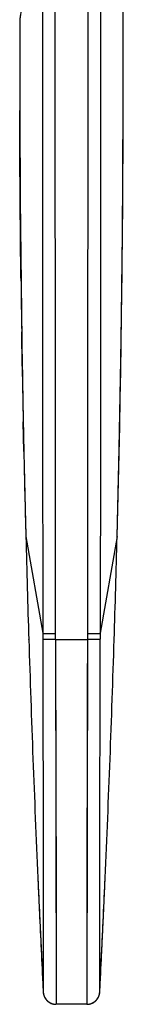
# Model space of a CAD drawing. Header units: millimetres. Extents: x -82 to 390, y 86 to 443.
# Tile 9 of 10: x 361.78 to 367.41, y 322.93 to 376.42. Entities that reach past the tile are written whole.
import ezdxf

# ---------------------------------------------------------------- set-up
doc = ezdxf.new("R2010")
doc.units = ezdxf.units.MM
doc.header["$LTSCALE"] = 30.734
doc.layers.get('0').update_dxf_attribs({"linetype": 'CONTINUOUS'})

msp = doc.modelspace()

# ---------------------------------------------------------------- linework, layer by layer
at = {"color": 7, "linetype": 'CONTINUOUS'}
for p, q in [((361.804, 367.058), (361.783, 371.482)), ((361.793, 368.903), (361.783, 371.482)), ((361.806, 366.853), (361.793, 368.903)), ((361.849, 362.377), (361.804, 367.058)), ((361.829, 364.208), (361.806, 366.853)), ((361.851, 362.223), (361.829, 364.208)), ((361.917, 357.592), (361.887, 359.462)), ((361.915, 357.697), (361.89, 359.462)), ((362.004, 352.961), (361.971, 354.581)), ((362.005, 352.903), (362.113, 348.338)), ((362.273, 342.737), (362.273, 342.751)), ((366.913, 342.737), (366.913, 342.751)), ((362.764, 329.798), (362.856, 327.773)), ((366.329, 327.744), (366.422, 329.798)), ((362.853, 327.846), (362.958, 325.628)), ((366.221, 325.483), (366.33, 327.773)), ((362.958, 325.628), (363.059, 323.591)), ((363.059, 323.593), (363.06, 323.587)), ((363.064, 323.541), (363.064, 323.537)), ((363.07, 323.502), (363.071, 323.498)), ((363.072, 323.493), (363.073, 323.488)), ((363.091, 323.418), (363.093, 323.412)), ((363.092, 323.413), (363.094, 323.407)), ((363.094, 323.408), (363.096, 323.402)), ((363.096, 323.402), (363.098, 323.396)), ((363.098, 323.397), (363.1, 323.391)), ((363.1, 323.392), (363.102, 323.385)), ((363.102, 323.386), (363.104, 323.38)), ((363.104, 323.381), (363.106, 323.374)), ((363.106, 323.375), (363.109, 323.368)), ((363.108, 323.37), (363.111, 323.363)), ((363.11, 323.364), (363.113, 323.357)), ((363.112, 323.359), (363.116, 323.351)), ((363.115, 323.353), (363.118, 323.346)), ((363.117, 323.348), (363.121, 323.34)), ((363.12, 323.342), (363.123, 323.334)), ((363.122, 323.337), (363.126, 323.328)), ((363.125, 323.331), (363.129, 323.323)), ((363.127, 323.325), (363.132, 323.317)), ((363.138, 323.305), (363.142, 323.297)), ((363.141, 323.299), (363.145, 323.291)), ((363.144, 323.293), (363.148, 323.286)), ((363.147, 323.288), (363.151, 323.28)), ((363.15, 323.282), (363.155, 323.274)), ((363.154, 323.276), (363.158, 323.268)), ((363.157, 323.27), (363.162, 323.263)), ((363.161, 323.264), (363.165, 323.257)), ((363.165, 323.258), (363.169, 323.251)), ((363.169, 323.251), (363.173, 323.245)), ((363.193, 323.216), (363.197, 323.21)), ((363.197, 323.21), (363.202, 323.204)), ((363.206, 323.199), (363.212, 323.191)), ((363.21, 323.193), (363.217, 323.185)), ((363.215, 323.187), (363.222, 323.179)), ((363.22, 323.181), (363.227, 323.173)), ((363.225, 323.175), (363.232, 323.167)), ((363.297, 323.103), (363.306, 323.094)), ((363.304, 323.096), (363.314, 323.088)), ((363.312, 323.089), (363.322, 323.082)), ((366.071, 323.353), (366.074, 323.358)), ((366.083, 323.382), (366.085, 323.388)), ((366.089, 323.4), (366.091, 323.406)), ((366.108, 323.463), (366.109, 323.469)), ((366.124, 323.552), (366.124, 323.558)), ((363.32, 323.083), (363.33, 323.075)), ((363.328, 323.076), (363.338, 323.069)), ((363.337, 323.07), (363.346, 323.063)), ((363.345, 323.064), (363.355, 323.057)), ((363.354, 323.057), (363.364, 323.051)), ((363.363, 323.051), (363.372, 323.045)), ((363.373, 323.045), (363.382, 323.039)), ((363.4, 323.027), (363.411, 323.021)), ((363.41, 323.021), (363.421, 323.015)), ((363.42, 323.016), (363.432, 323.01)), ((363.43, 323.01), (363.442, 323.004)), ((363.44, 323.005), (363.453, 322.999)), ((363.451, 323), (363.464, 322.994)), ((363.461, 322.995), (363.475, 322.989)), ((363.682, 322.933), (363.699, 322.931)), ((363.697, 322.931), (363.713, 322.93)), ((363.712, 322.93), (363.728, 322.929)), ((363.727, 322.929), (363.743, 322.929)), ((363.758, 322.929), (363.741, 322.929)), ((365.428, 322.929), (363.758, 322.929)), ((365.428, 322.929), (365.446, 322.929)), ((365.449, 322.929), (365.444, 322.929)), ((365.444, 322.929), (365.448, 322.929)), ((365.448, 322.929), (365.458, 322.929))]:
    msp.add_line(p, q, dxfattribs=at)
at = {"color": 9, "linetype": 'CONTINUOUS'}
for p, q in [((362.113, 348.338), (363.032, 343.087)), ((367.073, 348.338), (366.154, 343.087)), ((363.032, 343.087), (363.033, 342.759)), ((366.154, 343.087), (366.153, 342.759)), ((363.73, 342.74), (365.456, 342.74)), ((363.731, 342.74), (363.743, 335.109)), ((363.731, 342.74), (363.758, 322.929)), ((365.455, 342.74), (365.428, 322.929)), ((365.453, 341.437), (365.43, 325.781)), ((363.743, 335.109), (363.752, 328.998)), ((363.758, 324.112), (363.758, 323.836)), ((363.758, 323.836), (363.758, 323.596)), ((365.428, 323.712), (365.428, 323.49)), ((365.428, 323.49), (365.428, 322.97)), ((365.428, 322.97), (365.428, 322.933)), ((365.428, 322.933), (365.428, 322.929))]:
    msp.add_line(p, q, dxfattribs=at)
at = {"color": 7, "linetype": 'CONTINUOUS'}
for points in [[(367.073, 348.338), (367.186, 353.12), (367.275, 357.922), (367.342, 362.724), (367.385, 367.526), (367.406, 372.329), (367.403, 377.131), (367.377, 381.934), (367.328, 386.736), (367.257, 391.538)], [(361.782, 376.42), (361.78, 375.792), (361.783, 371.219), (361.807, 366.643), (361.852, 362.066), (361.918, 357.485), (362.005, 352.903)], [(366.124, 323.557), (366.125, 323.562), (366.125, 323.566), (366.126, 323.571), (366.126, 323.575), (366.126, 323.579), (366.126, 323.583), (366.127, 323.587), (366.127, 323.591), (366.228, 325.628)], [(363.06, 323.587), (363.06, 323.584), (363.06, 323.58), (363.06, 323.576), (363.061, 323.573), (363.061, 323.569), (363.061, 323.565), (363.062, 323.561), (363.062, 323.557), (363.062, 323.553), (363.063, 323.549), (363.063, 323.545), (363.064, 323.541), (363.064, 323.537), (363.065, 323.533), (363.066, 323.529), (363.066, 323.524), (363.067, 323.52)], [(363.065, 323.533), (363.066, 323.529), (363.066, 323.524)], [(363.067, 323.52), (363.068, 323.516), (363.068, 323.511)], [(363.068, 323.511), (363.069, 323.507), (363.07, 323.502), (363.071, 323.498), (363.072, 323.493), (363.073, 323.488), (363.074, 323.484), (363.075, 323.479), (363.076, 323.474), (363.077, 323.469), (363.078, 323.464), (363.079, 323.459), (363.08, 323.454)], [(363.077, 323.469), (363.078, 323.464), (363.079, 323.459)], [(363.08, 323.454), (363.082, 323.449), (363.083, 323.444), (363.085, 323.439), (363.086, 323.434), (363.088, 323.428), (363.089, 323.423), (363.091, 323.418)], [(363.13, 323.32), (363.133, 323.314), (363.136, 323.308)], [(363.132, 323.317), (363.135, 323.311), (363.139, 323.303)], [(363.168, 323.252), (363.172, 323.246), (363.176, 323.24)], [(363.176, 323.24), (363.18, 323.234), (363.184, 323.228)], [(363.184, 323.228), (363.189, 323.222), (363.193, 323.216)], [(363.197, 323.211), (363.201, 323.205), (363.207, 323.198)], [(363.23, 323.169), (363.236, 323.163), (363.241, 323.157), (363.247, 323.151), (363.253, 323.145), (363.259, 323.138), (363.265, 323.132), (363.271, 323.126), (363.278, 323.12), (363.284, 323.113), (363.291, 323.107)], [(363.232, 323.167), (363.238, 323.16), (363.244, 323.154), (363.25, 323.148), (363.256, 323.141), (363.262, 323.135), (363.268, 323.129), (363.275, 323.122), (363.282, 323.116), (363.289, 323.109), (363.299, 323.101)], [(365.458, 322.929), (365.468, 322.93), (365.478, 322.93), (365.487, 322.931), (365.497, 322.932), (365.506, 322.933), (365.515, 322.934), (365.525, 322.935), (365.534, 322.937), (365.543, 322.938), (365.552, 322.94), (365.561, 322.941), (365.57, 322.943), (365.579, 322.945), (365.588, 322.947), (365.596, 322.949), (365.605, 322.951), (365.614, 322.954), (365.622, 322.956), (365.631, 322.959), (365.639, 322.961), (365.647, 322.964), (365.656, 322.967), (365.664, 322.97), (365.672, 322.973), (365.68, 322.976), (365.688, 322.979), (365.696, 322.982), (365.704, 322.985), (365.711, 322.989), (365.719, 322.992), (365.727, 322.996), (365.734, 322.999), (365.742, 323.003), (365.749, 323.007), (365.756, 323.01), (365.764, 323.014), (365.771, 323.018), (365.778, 323.022), (365.785, 323.026), (365.792, 323.031), (365.799, 323.035), (365.805, 323.039), (365.812, 323.043), (365.819, 323.048), (365.825, 323.052), (365.832, 323.057), (365.838, 323.061), (365.844, 323.066), (365.851, 323.071), (365.857, 323.075), (365.863, 323.08), (365.869, 323.085), (365.875, 323.09), (365.881, 323.095), (365.886, 323.1), (365.892, 323.105), (365.898, 323.11), (365.903, 323.115), (365.909, 323.12), (365.914, 323.125), (365.92, 323.13), (365.925, 323.136), (365.93, 323.141), (365.935, 323.146), (365.94, 323.152), (365.945, 323.157), (365.95, 323.162), (365.955, 323.168), (365.96, 323.173), (365.964, 323.179), (365.969, 323.184), (365.973, 323.19), (365.978, 323.196), (365.982, 323.201), (365.987, 323.207), (365.991, 323.213), (365.995, 323.218), (365.999, 323.224), (366.003, 323.23), (366.007, 323.235), (366.011, 323.241), (366.015, 323.247), (366.018, 323.253), (366.022, 323.259), (366.026, 323.264), (366.029, 323.27), (366.033, 323.276), (366.036, 323.282), (366.039, 323.288), (366.043, 323.294), (366.046, 323.3), (366.049, 323.305), (366.052, 323.311), (366.055, 323.317), (366.058, 323.323), (366.061, 323.329), (366.063, 323.335), (366.066, 323.341), (366.069, 323.347), (366.071, 323.353), (366.074, 323.359), (366.076, 323.364), (366.079, 323.37), (366.081, 323.376), (366.083, 323.382), (366.085, 323.388), (366.087, 323.394), (366.089, 323.4), (366.091, 323.406), (366.093, 323.411), (366.095, 323.417), (366.097, 323.423), (366.099, 323.429), (366.1, 323.435), (366.102, 323.44), (366.104, 323.446), (366.105, 323.452), (366.107, 323.457), (366.108, 323.463), (366.109, 323.469), (366.111, 323.474), (366.112, 323.48), (366.113, 323.485), (366.114, 323.491), (366.115, 323.496), (366.116, 323.501), (366.117, 323.507), (366.118, 323.512), (366.119, 323.517), (366.12, 323.522), (366.121, 323.528), (366.121, 323.533), (366.122, 323.538), (366.123, 323.543), (366.123, 323.547), (366.124, 323.552)], [(366.097, 323.423), (366.099, 323.429), (366.1, 323.435), (366.102, 323.44)], [(366.104, 323.446), (366.105, 323.452), (366.107, 323.457)], [(366.111, 323.474), (366.112, 323.48), (366.113, 323.485), (366.114, 323.491)], [(366.115, 323.496), (366.116, 323.501), (366.117, 323.507), (366.118, 323.512)], [(366.12, 323.522), (366.121, 323.527), (366.121, 323.533), (366.122, 323.538), (366.123, 323.542), (366.123, 323.547), (366.124, 323.552)], [(363.382, 323.039), (363.391, 323.033), (363.401, 323.027)], [(363.472, 322.99), (363.483, 322.985), (363.494, 322.98), (363.505, 322.976), (363.517, 322.972), (363.528, 322.967), (363.54, 322.963), (363.552, 322.96), (363.565, 322.956), (363.577, 322.953), (363.59, 322.949), (363.602, 322.946), (363.615, 322.943), (363.629, 322.941), (363.642, 322.938), (363.656, 322.936), (363.67, 322.934)], [(363.475, 322.989), (363.486, 322.984), (363.498, 322.979), (363.51, 322.974), (363.521, 322.97), (363.534, 322.966), (363.546, 322.962), (363.558, 322.958), (363.571, 322.954), (363.584, 322.951), (363.597, 322.947), (363.611, 322.944), (363.624, 322.942), (363.638, 322.939), (363.652, 322.937), (363.667, 322.935), (363.684, 322.933)]]:
    msp.add_lwpolyline(points, dxfattribs=at)
at = {"color": 9, "linetype": 'CONTINUOUS'}
for points in [[(363.752, 328.998), (363.757, 325.563), (363.757, 325.352), (363.757, 325.149), (363.757, 324.955), (363.757, 324.769)], [(365.43, 325.781), (365.43, 325.562), (365.429, 325.351), (365.429, 324.954)], [(363.757, 324.769), (363.758, 324.423), (363.758, 324.263), (363.758, 324.112)], [(365.429, 324.954), (365.429, 324.769), (365.429, 324.591), (365.428, 324.423), (365.428, 324.112)], [(365.428, 324.112), (365.428, 323.97), (365.428, 323.712)], [(363.758, 323.596), (363.758, 322.97), (363.758, 322.947), (363.758, 322.933), (363.758, 322.929)]]:
    msp.add_lwpolyline(points, dxfattribs=at)
at = {"color": 7, "linetype": 'CONTINUOUS'}
for centre, radius, start, end in [((-632.629, 374.179), 1000.036, 358.519305, 1.268603), ((1361.872, 374.179), 1000.093, 179.87162, 180.034631), ((1361.875, 374.179), 1000.096, 180.034631, 180.154491), ((1361.809, 374.178), 1000.03, 180.684968, 180.843162), ((1361.743, 374.177), 999.964, 180.950322, 181.122869), ((1361.64, 374.175), 999.861, 181.215758, 181.480743), ((1361.757, 374.178), 999.978, 181.480747, 181.80097), ((-632.571, 374.178), 999.978, 358.199039, 358.519254), ((1361.809, 374.18), 1000.03, 181.801772, 182.543621), ((-632.623, 374.18), 1000.03, 357.456379, 358.198222), ((1361.782, 374.179), 1000.003, 182.545682, 182.661432), ((-632.596, 374.179), 1000.003, 357.338568, 357.454204), ((1361.756, 374.177), 999.977, 182.666355, 182.899565), ((-632.57, 374.177), 999.977, 357.100435, 357.333647), ((363.758, 323.629), 0.699, 182.9015, 185.7979), ((363.758, 323.628), 0.7, 185.7931, 268.5539), ((365.428, 323.629), 0.7, 271.4619, 354.212), ((365.429, 323.629), 0.699, 354.2073, 357.0985), ((365.428, 323.627), 0.698, 270.0252, 271.3498)]:
    msp.add_arc(centre, radius, start, end, dxfattribs=at)
at = {"color": 9, "linetype": 'CONTINUOUS'}
for points, knots in [([(363.729, 343.067), (363.723, 347.992), (363.716, 357.843), (363.713, 372.62), (363.716, 387.396), (363.722, 397.247), (363.728, 402.173)], [0, 0, 0, 0, 0.249999, 0.5, 0.75, 1, 1, 1, 1]), ([(365.459, 401.808), (365.464, 396.913), (365.471, 387.123), (365.474, 372.438), (365.47, 357.752), (365.463, 347.962), (365.457, 343.067)], [0, 0, 0, 0, 0.25, 0.5, 0.750001, 1, 1, 1, 1]), ([(366.156, 401.83), (366.161, 396.935), (366.166, 387.144), (366.168, 372.458), (366.166, 357.773), (366.16, 347.982), (366.154, 343.087)], [0, 0, 0, 0, 0.250007, 0.50001, 0.750007, 1, 1, 1, 1]), ([(363.021, 387.836), (362.988, 387.421), (362.919, 386.604), (362.816, 385.4), (362.71, 384.243), (362.605, 383.147), (362.498, 382.122), (362.392, 381.174), (362.291, 380.304), (362.195, 379.514), (362.107, 378.808), (362.026, 378.192), (361.964, 377.735), (361.921, 377.415), (361.892, 377.21), (361.867, 377.027), (361.845, 376.869), (361.826, 376.734), (361.811, 376.623), (361.8, 376.546), (361.793, 376.497), (361.789, 376.469), (361.786, 376.449), (361.783, 376.431), (361.783, 376.427), (361.782, 376.419), (361.782, 376.42)], [0, 0, 0, 0, 0.10864, 0.214192, 0.315691, 0.412002, 0.501863, 0.584826, 0.661188, 0.730693, 0.792745, 0.846899, 0.893072, 0.913158, 0.931226, 0.947252, 0.961214, 0.973083, 0.982834, 0.990447, 0.993421, 0.995824, 0.997672, 0.998982, 0.99976, 1, 1, 1, 1]), ([(363.021, 387.836), (363.018, 380.378), (363.018, 369.191), (363.023, 354.274), (363.028, 346.816), (363.032, 343.087)], [0, 0, 0, 0, 0.500007, 0.750005, 1, 1, 1, 1]), ([(363.032, 343.087), (363.035, 343.086), (363.043, 343.085), (363.058, 343.083), (363.079, 343.081), (363.117, 343.078), (363.177, 343.075), (363.263, 343.072), (363.365, 343.07), (363.48, 343.068), (363.602, 343.067), (363.686, 343.067), (363.729, 343.067)], [0, 0, 0, 0, 0.013271, 0.034796, 0.064471, 0.10207, 0.199742, 0.324549, 0.472272, 0.637905, 0.815827, 1, 1, 1, 1]), ([(365.457, 343.067), (365.5, 343.067), (365.584, 343.067), (365.707, 343.068), (365.821, 343.07), (365.923, 343.072), (366.009, 343.075), (366.069, 343.078), (366.108, 343.081), (366.128, 343.083), (366.143, 343.085), (366.151, 343.086), (366.154, 343.087)], [0, 0, 0, 0, 0.184168, 0.362086, 0.527716, 0.675437, 0.800245, 0.897919, 0.93552, 0.965197, 0.986725, 1, 1, 1, 1]), ([(363.731, 342.74), (363.688, 342.739), (363.603, 342.739), (363.48, 342.74), (363.366, 342.742), (363.264, 342.744), (363.188, 342.747), (363.136, 342.749), (363.105, 342.751), (363.079, 342.753), (363.058, 342.754), (363.044, 342.756), (363.036, 342.758), (363.033, 342.759)], [0, 0, 0, 0, 0.18433, 0.362413, 0.52818, 0.675986, 0.800798, 0.853224, 0.898386, 0.935904, 0.965473, 0.986871, 1, 1, 1, 1]), ([(363.033, 342.759), (363.036, 341.501), (363.041, 339.039), (363.046, 335.474), (363.05, 332.665), (363.052, 330.596), (363.054, 329.213), (363.055, 327.962), (363.056, 326.852), (363.057, 325.895), (363.058, 325.197), (363.058, 324.722), (363.058, 324.429), (363.059, 324.181), (363.059, 323.977), (363.059, 323.817), (363.059, 323.712), (363.059, 323.65), (363.059, 323.621), (363.059, 323.603), (363.059, 323.595), (363.059, 323.593)], [0, 0, 0, 0, 0.196979, 0.385314, 0.558071, 0.636663, 0.709063, 0.774557, 0.832605, 0.882707, 0.924364, 0.941876, 0.957129, 0.970103, 0.980774, 0.989121, 0.995123, 0.997237, 0.998756, 0.999678, 1, 1, 1, 1]), ([(366.153, 342.759), (366.151, 342.758), (366.143, 342.756), (366.128, 342.754), (366.107, 342.753), (366.081, 342.751), (366.05, 342.749), (365.998, 342.747), (365.922, 342.744), (365.82, 342.742), (365.706, 342.74), (365.583, 342.739), (365.499, 342.739), (365.456, 342.74)], [0, 0, 0, 0, 0.013129, 0.034526, 0.064095, 0.101614, 0.146775, 0.199201, 0.324013, 0.471818, 0.637586, 0.815669, 1, 1, 1, 1]), ([(366.127, 323.593), (366.127, 323.595), (366.127, 323.603), (366.127, 323.621), (366.127, 323.65), (366.127, 323.712), (366.127, 323.817), (366.127, 323.977), (366.128, 324.181), (366.128, 324.429), (366.128, 324.722), (366.129, 325.197), (366.129, 325.895), (366.13, 326.852), (366.131, 327.962), (366.132, 329.213), (366.134, 330.596), (366.136, 332.665), (366.14, 335.474), (366.145, 339.039), (366.15, 341.501), (366.153, 342.759)], [0, 0, 0, 0, 0.000322, 0.001244, 0.002764, 0.004878, 0.010879, 0.019227, 0.029898, 0.042871, 0.058125, 0.075637, 0.117294, 0.167395, 0.225442, 0.290936, 0.363335, 0.441926, 0.614682, 0.803019, 1, 1, 1, 1])]:
    msp.add_open_spline(points, degree=3, knots=knots, dxfattribs=at)
for points in [[(363.73, 342.74), (363.73, 342.849), (363.73, 342.958), (363.729, 343.067)], [(365.457, 343.067), (365.457, 342.958), (365.456, 342.849), (365.456, 342.74)]]:
    msp.add_open_spline(points, degree=3, dxfattribs=at)

doc.saveas('drawing.dxf')
